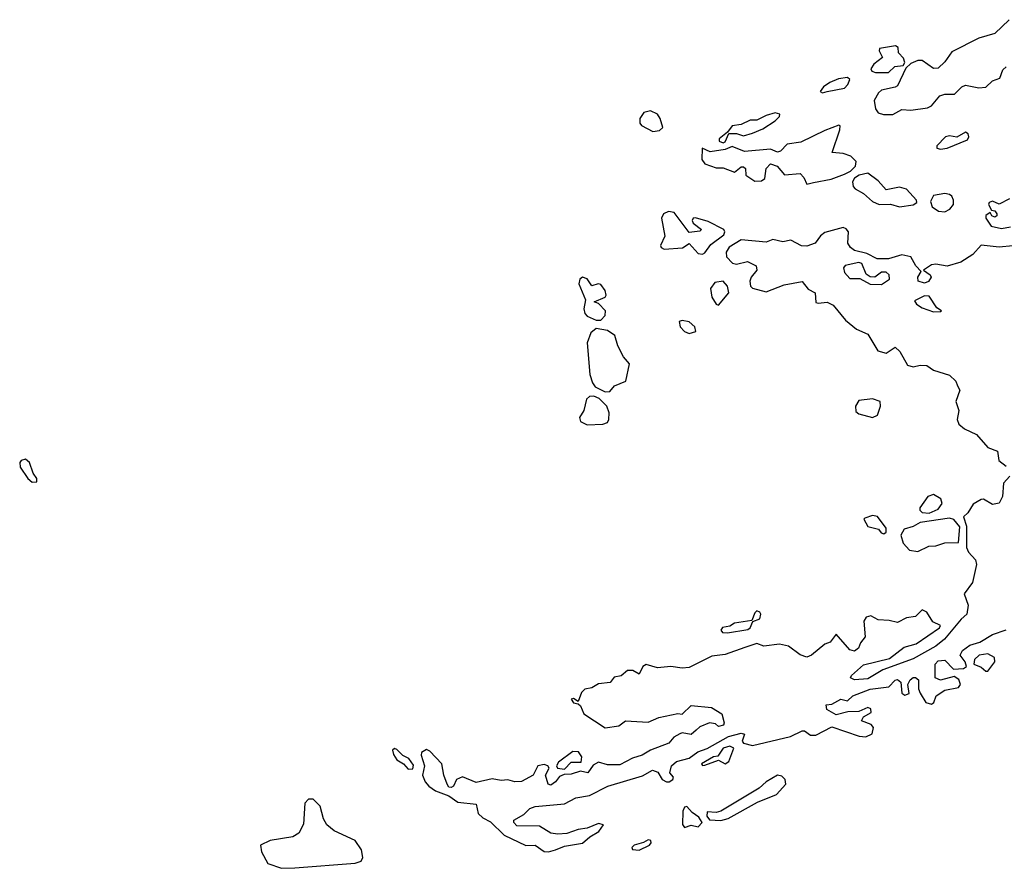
# Model space of a CAD drawing. Extents: x 2551545 to 2886624, y 315747 to 489036.
# Tile 1 of 119: x 2570479 to 2574827, y 330713 to 334462. Entities that reach past the tile are written whole.
import ezdxf

# ---------------------------------------------------------------- set-up
doc = ezdxf.new("R2010")
doc.units = 0

msp = doc.modelspace()

# ---------------------------------------------------------------- linework, layer by layer
at = {"layer": '0CON10XD'}
for points in [[(2574847.9, 334462.1), (2574785, 334401.6), (2574715, 334381.1), (2574595, 334320.4), (2574565, 334275.4), (2574535, 334247.9), (2574515, 334247.1), (2574465, 334281.1), (2574445, 334281.1), (2574415, 334268.2), (2574392.8, 334247.2), (2574355, 334170.4), (2574345, 334163.4), (2574285, 334151.2), (2574271.2, 334138.8), (2574252.7, 334105), (2574257.9, 334067.9), (2574270, 334050), (2574292.9, 334042.9), (2574335, 334042.8)], [(2574258.6, 334228.6), (2574315, 334229), (2574343.5, 334255), (2574380.8, 334259.2), (2574387.2, 334272.8), (2574381.4, 334291.3), (2574360, 334315), (2574358.9, 334338.8), (2574346.9, 334346.9), (2574276.2, 334335), (2574275.2, 334325), (2574289.5, 334295), (2574251.1, 334265), (2574238.1, 334245), (2574242, 334235), (2574258.6, 334228.6)], [(2574335, 334042.8), (2574374.8, 334065.2), (2574415, 334062.9), (2574488.1, 334071.9), (2574505, 334082.1), (2574541.8, 334125), (2574565, 334132.5), (2574606.8, 334133.2), (2574638.9, 334165), (2574655, 334172.5), (2574715, 334161.6), (2574745.7, 334164.3), (2574775, 334191.8), (2574807, 334203), (2574820.2, 334239.8), (2574835, 334253.1)], [(2574025, 334139.1), (2574045, 334144.5), (2574121.1, 334158.9), (2574136.3, 334175), (2574145, 334198), (2574135, 334206), (2574095, 334201.2), (2574057.3, 334185), (2574029.3, 334165), (2574014.6, 334145), (2574025, 334139.1)], [(2573275, 333968.2), (2573305, 333971.9), (2573318.8, 333985), (2573308, 334025), (2573295, 334044.6), (2573265, 334058.9), (2573235, 334052.7), (2573217.9, 334025), (2573218.2, 334005), (2573224.5, 333995), (2573275, 333968.2)], [(2573585, 333918.6), (2573595, 333922.5), (2573610.7, 333959.3), (2573645, 333959.6), (2573675, 333949.4), (2573715, 333960.8), (2573760.5, 333979.5), (2573815.4, 334014.6), (2573834.3, 334035), (2573835.7, 334045), (2573815, 334050.7), (2573775, 334039.2), (2573735, 334017.7), (2573705, 334017.7), (2573665, 333998.9), (2573625, 333992.8), (2573605, 333965.5), (2573568.5, 333935), (2573567.5, 333925), (2573585, 333918.6)], [(2573955, 333736), (2573985, 333742.9), (2574062.8, 333757.2), (2574121.1, 333778.9), (2574147.9, 333792.1), (2574170, 333815), (2574173.1, 333835), (2574149.3, 333859.3), (2574115, 333871.1), (2574066.7, 333875), (2574101.2, 333975), (2574102.5, 333992.5), (2574096.7, 333996.7), (2574035, 333973.1), (2573929.3, 333920.7), (2573868.2, 333911.8), (2573838.3, 333881.7), (2573825, 333877.1), (2573795, 333890), (2573679.3, 333879.3), (2573625, 333902.2), (2573595, 333888.5), (2573527.7, 333877.7), (2573492.5, 333895), (2573491.2, 333845), (2573504.7, 333824.7), (2573555, 333807.8), (2573585, 333808.2), (2573635, 333788.9), (2573665, 333812.5), (2573675, 333812), (2573684.1, 333804.1), (2573686, 333775), (2573725, 333749.3), (2573755, 333750.6), (2573769.6, 333760.4), (2573775.4, 333805), (2573795, 333825.4), (2573824.8, 333814.8), (2573856.2, 333776.2), (2573925, 333782.1), (2573941.8, 333765), (2573955, 333736)], [(2574545, 333889.6), (2574575, 333894), (2574665, 333931.9), (2574670.4, 333945), (2574667.4, 333957.4), (2574655, 333964.5), (2574617, 333943), (2574585, 333948.7), (2574567.1, 333945), (2574528.9, 333905), (2574528.6, 333895), (2574545, 333889.6)], [(2574365, 333635.2), (2574425, 333644.1), (2574440.8, 333655), (2574440, 333665), (2574395, 333713.8), (2574365, 333722.1), (2574305, 333710.5), (2574269.5, 333749.5), (2574225, 333784.2), (2574186.7, 333775), (2574165, 333761.2), (2574156.7, 333745), (2574159.2, 333725), (2574168.2, 333715), (2574205, 333693.4), (2574245, 333658.6), (2574275, 333645.9), (2574325, 333646.5), (2574365, 333635.2)], [(2574565, 333613.8), (2574585.8, 333625), (2574602.1, 333645), (2574603.3, 333665), (2574595, 333681.9), (2574585, 333690.4), (2574565, 333694), (2574513.8, 333685), (2574501.2, 333658.8), (2574508.8, 333635), (2574536.3, 333616.3), (2574565, 333613.8)], [(2574849.8, 333670.2), (2574805, 333647.5), (2574775, 333660), (2574760, 333655), (2574757.5, 333645), (2574770, 333620), (2574785, 333617.5), (2574794, 333605), (2574794, 333595), (2574785, 333589.4), (2574772, 333595), (2574765, 333610), (2574745, 333596.2), (2574745.7, 333585), (2574769.5, 333549.6), (2574815, 333539.6), (2574855, 333546.7)], [(2573495, 333425.7), (2573505, 333432), (2573531.5, 333468.6), (2573588.3, 333511.7), (2573593.2, 333525), (2573588.9, 333535), (2573519.8, 333569.8), (2573463.5, 333586.5), (2573453.8, 333585), (2573448.8, 333575), (2573452.5, 333562.5), (2573490, 333535), (2573482, 333528), (2573435, 333522.5), (2573369.7, 333609.7), (2573345, 333615.2), (2573322.9, 333605), (2573313.5, 333585), (2573328.2, 333505), (2573308.8, 333465), (2573311.2, 333455), (2573325, 333448.6), (2573406.6, 333453.4), (2573435, 333473.3), (2573475, 333429.2), (2573495, 333425.7)], [(2574865, 333462.9), (2574805, 333457.1), (2574725, 333466.2), (2574688.7, 333425), (2574635, 333390.7), (2574575, 333372.5), (2574525, 333381.6), (2574505, 333378.6), (2574470, 333355), (2574500, 333335), (2574504.4, 333325), (2574492.7, 333305), (2574475, 333298.6), (2574447.3, 333307.3), (2574445.4, 333325), (2574459.3, 333349.3), (2574435.9, 333375), (2574415, 333414.5), (2574375, 333423.1), (2574315, 333404.9), (2574266, 333406), (2574219.7, 333429.7), (2574165, 333442.2), (2574148, 333455), (2574135.8, 333475), (2574138.8, 333525), (2574128.4, 333538.4), (2574115, 333543.8), (2574035, 333521.6), (2574015, 333507.4), (2573991.9, 333475), (2573955, 333461), (2573932.2, 333462.2), (2573885, 333488.5), (2573848.7, 333481.3), (2573805, 333490.3), (2573775, 333479.2), (2573665, 333490), (2573612.6, 333457.4), (2573598.7, 333435), (2573600, 333415), (2573626.9, 333386.9), (2573645, 333382.6), (2573693.5, 333393.5), (2573731.9, 333375), (2573734.6, 333355), (2573709.5, 333325), (2573703.9, 333306.1), (2573706.7, 333285), (2573715.9, 333275.9), (2573775, 333259.6), (2573855, 333291.1), (2573935, 333305.8), (2573961.1, 333271.1), (2573992.5, 333255), (2573995, 333213.1), (2574005, 333208.9), (2574045, 333213.3), (2574071.1, 333201.1), (2574125.8, 333135), (2574174.7, 333094.7), (2574225, 333072.5), (2574268.6, 332998.6), (2574305, 332988), (2574345.6, 333015.6), (2574365.3, 332995.4), (2574400, 332935), (2574425, 332928.8), (2574456.1, 332936.1), (2574485, 332933.8), (2574515, 332913.8), (2574585, 332891.5), (2574612.5, 332865), (2574620.5, 332845), (2574630, 332825), (2574613.1, 332775), (2574626.9, 332735), (2574619.4, 332695), (2574626.9, 332675), (2574650.8, 332655), (2574705, 332629.1), (2574755, 332572), (2574797.5, 332555), (2574803.3, 332515), (2574835, 332488.8)], [(2574285, 333292), (2574320.8, 333315), (2574318.9, 333335), (2574305, 333346.2), (2574285, 333346.1), (2574255, 333324.4), (2574235, 333325.4), (2574217.6, 333337.7), (2574198.4, 333385), (2574185, 333389.3), (2574125, 333375.5), (2574116.7, 333365), (2574121.1, 333345), (2574145, 333318.9), (2574188.9, 333318.9), (2574235, 333293.9), (2574285, 333292)], [(2573024.2, 333134.2), (2573045, 333134.8), (2573065.1, 333154.9), (2573065.5, 333175), (2573035, 333208.4), (2573016.7, 333215), (2573064, 333236), (2573069, 333245), (2573064.4, 333265), (2573045, 333292.4), (2573034.4, 333295.6), (2573005, 333286.4), (2572985, 333316.4), (2572965, 333323.8), (2572952.3, 333315), (2572948, 333295), (2572977.5, 333225), (2572970.8, 333185), (2572974.5, 333164.5), (2572985, 333151.6), (2573024.2, 333134.2)], [(2573565, 333200.8), (2573610, 333255), (2573605.4, 333285.4), (2573585, 333306.5), (2573549, 333301), (2573529, 333275), (2573535.9, 333235.9), (2573555, 333205.7), (2573565, 333200.8)], [(2574515, 333172), (2574545, 333172.5), (2574550, 333175), (2574529.2, 333189.2), (2574495, 333240.7), (2574475, 333242.5), (2574430.5, 333219.5), (2574440, 333205), (2574465, 333189.2), (2574515, 333172)], [(2573435, 333076.2), (2573465, 333083.8), (2573460, 333105), (2573435, 333127.5), (2573405, 333133.3), (2573391.7, 333128.3), (2573396.2, 333105), (2573415, 333084.2), (2573435, 333076.2)], [(2573065, 332817.9), (2573085, 332819.7), (2573106.4, 332845), (2573155.4, 332865), (2573172.2, 332942.2), (2573145, 332972), (2573121, 333021), (2573107, 333067), (2573075, 333089), (2573025, 333097), (2573001.9, 333078.1), (2572985.6, 333035), (2572997.2, 332895), (2573008.2, 332858.2), (2573020.5, 332840.5), (2573065, 332817.9)], [(2572985, 332672), (2573055, 332674.6), (2573075, 332682.9), (2573081.1, 332695), (2573082.1, 332725), (2573072.2, 332755), (2573038.7, 332788.7), (2573015, 332799.2), (2572995, 332797.1), (2572982.8, 332785), (2572970.6, 332735), (2572951.5, 332705), (2572955, 332687.5), (2572985, 332672)], [(2574245, 332704.5), (2574266.7, 332715), (2574280, 332755), (2574278.8, 332775), (2574245, 332787.1), (2574185, 332780), (2574170, 332755), (2574171.1, 332731.1), (2574185, 332720.6), (2574245, 332704.5)], [(2570535, 332418.1), (2570555, 332420), (2570554.4, 332435), (2570538.7, 332458.7), (2570522.5, 332505), (2570505, 332520.6), (2570486, 332515), (2570479.4, 332505), (2570481.1, 332485), (2570515.7, 332435), (2570535, 332418.1)], [(2574851.2, 332445), (2574824, 332415), (2574819.6, 332355), (2574805, 332325.5), (2574775, 332319.4), (2574735, 332344), (2574725, 332342.5), (2574689, 332321), (2574666, 332284), (2574646.2, 332265), (2574660, 332225), (2574659.4, 332129.4), (2574669.3, 332109.3), (2574700, 332075), (2574704.6, 332055), (2574686.8, 331975), (2574650.4, 331925), (2574667.1, 331875), (2574662, 331835), (2574636.5, 331813.5), (2574563.5, 331725), (2574525.2, 331694.8), (2574425, 331637.6), (2574290.5, 331589.5), (2574225, 331549.6), (2574165, 331546.2), (2574147.5, 331555), (2574152.2, 331565), (2574205, 331611.4), (2574320, 331640), (2574385, 331690), (2574438.1, 331705), (2574541.2, 331775), (2574545.7, 331785.7), (2574511.5, 331801.5), (2574485, 331844), (2574465, 331854.2), (2574435, 331825.6), (2574395, 331820), (2574355, 331799.2), (2574318.3, 331808.3), (2574270.7, 331810.7), (2574237.7, 331827.7), (2574217.7, 331822.3), (2574206.2, 331805), (2574212.5, 331735), (2574191.7, 331708.3), (2574182.5, 331685), (2574165, 331672.5), (2574145, 331677.5), (2574085, 331747.5), (2574058.3, 331711.7), (2574035, 331702.5), (2573975.8, 331654.2), (2573955, 331646.2), (2573925, 331655.8), (2573873.9, 331693.9), (2573835, 331702.5), (2573765.7, 331694.3), (2573735, 331705.6), (2573681.1, 331688.9)], [(2574495, 332282.5), (2574535, 332298.8), (2574553.3, 332325), (2574547.5, 332345), (2574515, 332364), (2574488.8, 332355), (2574454.4, 332305), (2574454.4, 332295), (2574465, 332284.5), (2574495, 332282.5)], [(2574295, 332190.8), (2574305, 332197.5), (2574305.7, 332215), (2574267.5, 332267.5), (2574245, 332271.2), (2574210.7, 332259.3), (2574207.5, 332255), (2574225, 332223.3), (2574271.2, 332211.2), (2574283.8, 332195), (2574295, 332190.8)], [(2574445, 332112.5), (2574493.8, 332136.2), (2574525, 332137.8), (2574565, 332150.6), (2574625, 332152.5), (2574630.7, 332220.7), (2574604.2, 332254.2), (2574585, 332259.2), (2574455, 332240.4), (2574425, 332222.2), (2574385, 332211.4), (2574370.6, 332185), (2574380, 332150), (2574408.7, 332118.7), (2574445, 332112.5)], [(2573605, 331753.6), (2573695, 331767.3), (2573704.4, 331775), (2573716.7, 331803.3), (2573747.1, 331815), (2573752.5, 331835), (2573747.5, 331845), (2573735, 331850), (2573725, 331841.2), (2573711.7, 331808.3), (2573635, 331795.7), (2573615, 331782.5), (2573583.3, 331776.7), (2573575.8, 331765), (2573582.5, 331755), (2573605, 331753.6)], [(2572845, 330794.7), (2572885, 330810), (2572965, 330823.8), (2572997.5, 330852.5), (2573036.2, 330875), (2573056.7, 330905), (2573035, 330910.4), (2572985, 330890.7), (2572945, 330884.8), (2572895, 330867.2), (2572855, 330862.9), (2572825, 330867.7), (2572775, 330899.4), (2572675, 330900.8), (2572661.9, 330915), (2572660.8, 330925), (2572705, 330951.1), (2572732.4, 330977.6), (2572754.8, 330985.2), (2572885, 330997.8), (2572935, 331024.3), (2572995, 331034.4), (2573076.7, 331075), (2573229.1, 331120.9), (2573273.6, 331146.4), (2573297.9, 331137.9), (2573316.2, 331105), (2573334.7, 331094.7), (2573346.7, 331095), (2573363.8, 331105), (2573366.7, 331115), (2573350, 331135), (2573356.9, 331165), (2573380, 331185), (2573435, 331200), (2573473.1, 331226.9), (2573515, 331242), (2573608.8, 331295), (2573665, 331309.2), (2573680, 331305), (2573670, 331275), (2573676, 331266), (2573715, 331255.4), (2573883.3, 331295), (2573935, 331320), (2573945, 331320), (2573971.7, 331301.7), (2573995, 331301.1), (2574065, 331338), (2574186.4, 331296.4), (2574215, 331293.2), (2574242.9, 331307.1), (2574249.2, 331335), (2574238.6, 331348.6), (2574196, 331365), (2574205, 331382), (2574238.9, 331401.1), (2574238.1, 331418), (2574225, 331422.7), (2574185, 331405.4), (2574136.4, 331403.7), (2574085, 331390.6), (2574043.8, 331415), (2574040, 331435), (2574065, 331438), (2574105, 331460), (2574135, 331453.3), (2574158.8, 331475), (2574235, 331504.6), (2574316.7, 331515), (2574345, 331544), (2574355, 331547.1), (2574370, 331535), (2574375, 331486.7), (2574388.3, 331478.3), (2574407.5, 331485), (2574401.4, 331525), (2574411.9, 331545), (2574424.5, 331555.5), (2574435, 331555.8), (2574448.1, 331545), (2574448.5, 331505), (2574455, 331486), (2574480.8, 331445), (2574505, 331437.8), (2574515.5, 331445), (2574526, 331475), (2574565, 331500), (2574625, 331511.9), (2574633.3, 331525), (2574626.6, 331546.6), (2574605, 331559.5), (2574545, 331543.5), (2574522.5, 331555), (2574521.8, 331615), (2574535, 331629.1), (2574565, 331632.5), (2574603.3, 331593.3), (2574647.5, 331595), (2574660, 331605), (2574653.8, 331625), (2574632.5, 331655), (2574642, 331675), (2574675, 331698.5), (2574718.7, 331711.3), (2574775, 331745.5), (2574835, 331766.2)], [(2573681.1, 331688.9), (2573595, 331657.5), (2573535, 331650), (2573435, 331600), (2573405, 331596.7), (2573355, 331603.8), (2573295, 331598.8), (2573245, 331613.3), (2573231.4, 331605), (2573215, 331570), (2573187.3, 331587.3), (2573163.6, 331586.4), (2573135, 331563.3), (2573105, 331557.5), (2573087, 331533), (2573035, 331528), (2573005, 331510), (2572975, 331504), (2572960.7, 331489.3), (2572945, 331450), (2572925, 331462.5), (2572915, 331460), (2572925, 331443.3), (2572945, 331440), (2572955, 331430), (2572970, 331395), (2573065, 331332.9), (2573125, 331341.8), (2573155, 331364), (2573255, 331358.9), (2573300.9, 331379.1), (2573385, 331396.2), (2573405, 331393.3), (2573445, 331432.5), (2573533.8, 331423.8), (2573580, 331395), (2573590, 331355), (2573586.7, 331345), (2573565, 331338.8), (2573551.7, 331351.7), (2573525, 331355.7), (2573482.9, 331337.1), (2573466.7, 331323.3), (2573445, 331303.8), (2573405, 331310.6), (2573395, 331306.9), (2573368.3, 331291.7), (2573346.2, 331265), (2573265.3, 331234.6), (2573227.8, 331212.2), (2573185, 331199.7), (2573129.6, 331170.4), (2573075, 331170.6), (2573035, 331181.4), (2573011.7, 331168.3), (2572988.8, 331135), (2572955, 331142.5), (2572915, 331128), (2572883.1, 331126.9), (2572862.3, 331117.8), (2572845, 331094.7), (2572825, 331080.4), (2572813.1, 331085), (2572801.4, 331125), (2572818, 331155), (2572812, 331165), (2572795, 331171.5), (2572768, 331165), (2572746, 331125), (2572695, 331096.9), (2572665, 331094.6), (2572635, 331103.1), (2572605, 331100.6), (2572565, 331107.7), (2572495, 331091.2), (2572435, 331116.5), (2572408, 331105), (2572395, 331075.8), (2572385, 331069.5), (2572375, 331070.6), (2572366.9, 331085), (2572351.5, 331125), (2572342.9, 331175), (2572289.7, 331229.7), (2572275, 331237.1), (2572254.1, 331225), (2572252.3, 331212.2), (2572266.5, 331165), (2572258.2, 331125), (2572270.3, 331095), (2572286.5, 331075), (2572315, 331054.8), (2572375, 331032.9), (2572414, 331005), (2572495.7, 330995.7), (2572503.6, 330955), (2572525, 330936.2), (2572558.8, 330918.8), (2572618.8, 330858.8), (2572715, 330812.9), (2572755, 330814.6), (2572795, 330787.1), (2572815, 330785.7), (2572845, 330794.7)], [(2574755, 331584.2), (2574785.5, 331625), (2574783.6, 331643.6), (2574755, 331660.6), (2574715.4, 331654.6), (2574696, 331635), (2574692.5, 331615), (2574725, 331601.1), (2574745, 331584.3), (2574755, 331584.2)], [(2573495, 331167.5), (2573505, 331168.8), (2573565, 331191.2), (2573595, 331174), (2573611.4, 331185), (2573633, 331243), (2573615, 331252.5), (2573585.8, 331244.2), (2573562.5, 331207.5), (2573542.5, 331205), (2573490, 331175), (2573495, 331167.5)], [(2572195, 331151.5), (2572215, 331152.2), (2572218.2, 331168.2), (2572197.6, 331197.7), (2572170.9, 331210.9), (2572145, 331237.8), (2572135, 331241.4), (2572126, 331235), (2572129.6, 331215), (2572145, 331191.5), (2572173.9, 331173.9), (2572195, 331151.5)], [(2572885, 331150.5), (2572915, 331181.9), (2572958.8, 331181.2), (2572961.5, 331205), (2572947.4, 331227.4), (2572921.7, 331228.3), (2572858.3, 331181.7), (2572850, 331165), (2572854, 331155), (2572885, 331150.5)], [(2573575, 330924.1), (2573607.7, 330932.3), (2573736.9, 331005), (2573821.7, 331038.3), (2573862.5, 331085), (2573858.8, 331105), (2573845, 331120.4), (2573825, 331123.8), (2573775.3, 331094.7), (2573745, 331066.9), (2573575, 330965.3), (2573555, 330960), (2573515, 330962.5), (2573512.9, 330942.9), (2573525, 330927.1), (2573575, 330924.1)], [(2571635, 330712.7), (2571695, 330714.6), (2571960, 330735), (2571986.7, 330745), (2571995, 330760), (2571988.8, 330795), (2571961.2, 330835), (2571868.7, 330878.7), (2571836.2, 330905), (2571821.2, 330931.2), (2571806.8, 330986.8), (2571775, 331018.6), (2571755, 331018.6), (2571738.9, 331001.1), (2571732.2, 330907.8), (2571712.3, 330867.7), (2571685, 330851.5), (2571585, 330835.5), (2571543.3, 330815), (2571547.5, 330785), (2571575, 330734.3), (2571635, 330712.7)], [(2573415, 330893.8), (2573445, 330904), (2573475, 330896), (2573492.5, 330915), (2573478.3, 330938.3), (2573448.9, 330958.9), (2573425, 330985.4), (2573415, 330982.9), (2573407.5, 330965), (2573405.7, 330905.7), (2573415, 330893.8)], [(2573215, 330793.1), (2573260.8, 330815), (2573268.2, 330825), (2573266, 330836), (2573255, 330838.9), (2573233.7, 330826.3), (2573192.9, 330815), (2573182, 330805), (2573185.8, 330795.8), (2573215, 330793.1)]]:
    msp.add_lwpolyline(points, dxfattribs=at)

doc.saveas('drawing.dxf')
